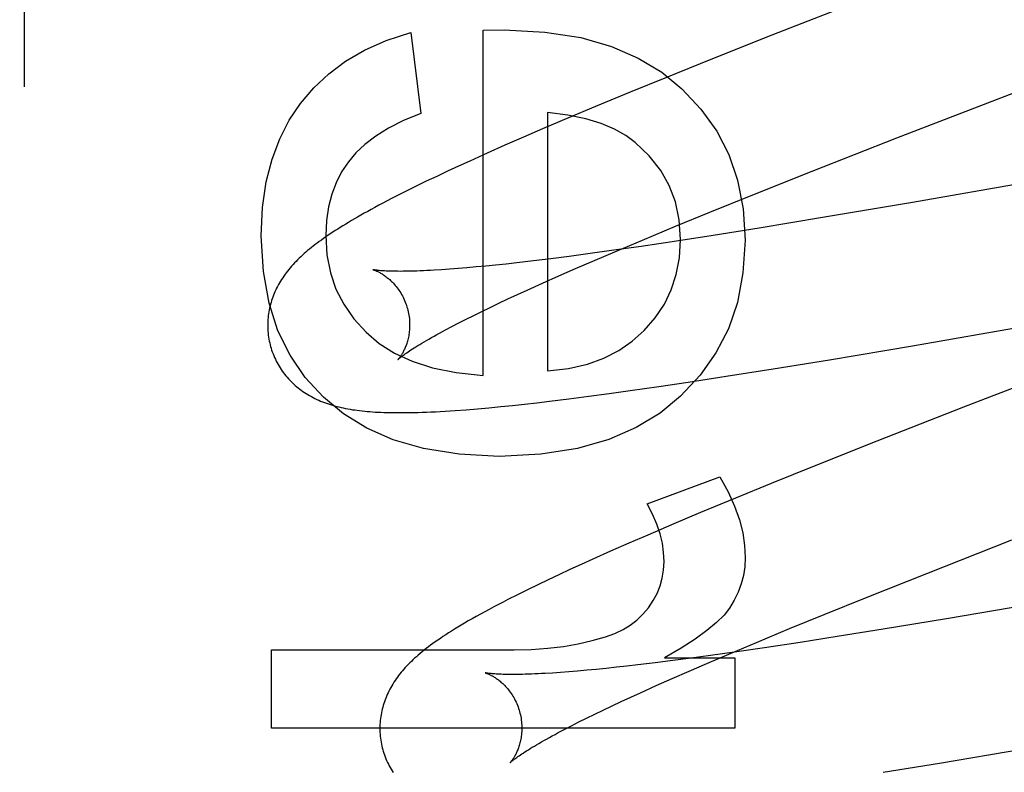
# Model space of a CAD drawing. Header units: inches. Extents: x 0 to 288, y 0 to 186.
# Tile 30 of 73: x 98.43 to 98.568, y 94.935 to 95.041. Entities that reach past the tile are written whole.
import ezdxf

# ---------------------------------------------------------------- set-up
doc = ezdxf.new("R2010")
doc.units = ezdxf.units.IN
doc.header["$LTSCALE"] = 15.847458
doc.header["$MEASUREMENT"] = 0
doc.linetypes.add('HIDDEN', pattern=[0.2, 0.1, -0.1])
doc.layers.add('DEFAULT_2', color=8, linetype='HIDDEN')

msp = doc.modelspace()

# ---------------------------------------------------------------- linework, layer by layer
at = {"layer": 'DEFAULT_2', "color": 8, "linetype": 'HIDDEN'}
for p, q in [((98.43054, 91.86159), (98.43054, 97.3621)), ((98.54905, 95.04357), (98.53577, 95.03836)), ((98.48491, 95.03876), (98.48632, 95.02734)), ((98.4951, 95.03907), (98.49805, 95.03913)), ((98.4951, 94.99044), (98.4951, 95.03907)), ((98.53577, 95.03836), (98.52716, 95.03494)), ((98.55337, 95.02389), (98.58997, 95.03807)), ((98.52716, 95.03494), (98.5209, 95.03241)), ((98.5209, 95.03241), (98.51583, 95.03035)), ((98.51583, 95.03035), (98.51092, 95.02832)), ((98.51092, 95.02832), (98.50712, 95.02672)), ((98.50419, 95.02746), (98.50419, 94.99106)), ((98.50712, 95.02672), (98.50345, 95.02516)), ((98.50345, 95.02516), (98.50077, 95.024)), ((98.49817, 95.02286), (98.49565, 95.02174)), ((98.50077, 95.024), (98.49817, 95.02286)), ((98.54143, 95.01919), (98.55337, 95.02389)), ((98.60793, 95.02392), (98.55557, 95.01481)), ((98.49565, 95.02174), (98.49321, 95.02064)), ((98.49163, 95.01991), (98.49008, 95.01919)), ((98.49321, 95.02064), (98.49163, 95.01991)), ((98.48857, 95.01848), (98.4871, 95.01778)), ((98.49008, 95.01919), (98.48857, 95.01848)), ((98.53306, 95.01586), (98.54143, 95.01919)), ((98.4871, 95.01778), (98.48567, 95.01708)), ((98.48426, 95.01638), (98.48288, 95.01569)), ((98.48567, 95.01708), (98.48426, 95.01638)), ((98.52703, 95.01342), (98.53306, 95.01586)), ((98.55557, 95.01481), (98.54287, 95.01266)), ((98.52219, 95.01144), (98.52703, 95.01342)), ((98.54287, 95.01266), (98.53396, 95.01119)), ((98.51754, 95.00951), (98.52219, 95.01144)), ((98.52751, 95.01017), (98.52233, 95.00937)), ((98.53396, 95.01119), (98.52751, 95.01017)), ((98.51398, 95.00801), (98.51754, 95.00951)), ((98.52233, 95.00937), (98.51735, 95.00862)), ((98.50985, 95.00756), (98.5072, 95.00721)), ((98.51353, 95.00807), (98.50985, 95.00756)), ((98.51057, 95.00655), (98.51398, 95.00801)), ((98.51735, 95.00862), (98.51353, 95.00807)), ((98.49833, 95.00613), (98.49687, 95.00598)), ((98.49983, 95.0063), (98.49833, 95.00613)), ((98.50219, 95.00658), (98.49983, 95.0063)), ((98.50464, 95.00688), (98.50219, 95.00658)), ((98.5072, 95.00721), (98.50464, 95.00688)), ((98.50811, 95.00549), (98.51057, 95.00655)), ((98.49039, 95.00539), (98.48926, 95.00532)), ((98.49157, 95.00549), (98.49039, 95.00539)), ((98.49282, 95.00559), (98.49157, 95.00549)), ((98.49411, 95.00571), (98.49282, 95.00559)), ((98.49547, 95.00584), (98.49411, 95.00571)), ((98.49687, 95.00598), (98.49547, 95.00584)), ((98.50575, 95.00445), (98.50811, 95.00549)), ((98.50132, 95.00246), (98.50348, 95.00344)), ((98.50348, 95.00344), (98.50575, 95.00445)), ((98.49994, 95.00183), (98.50132, 95.00246)), ((98.55554, 94.99461), (98.60361, 95.00298)), ((98.49609, 95.00001), (98.49732, 95.0006)), ((98.49732, 95.0006), (98.4986, 95.00121)), ((98.4986, 95.00121), (98.49994, 95.00183)), ((98.49378, 94.99889), (98.4949, 94.99944)), ((98.4949, 94.99944), (98.49609, 95.00001)), ((98.49072, 94.99733), (98.49168, 94.99783)), ((98.49168, 94.99783), (98.4927, 94.99835)), ((98.4927, 94.99835), (98.49378, 94.99889)), ((98.48982, 94.99685), (98.49072, 94.99733)), ((98.54388, 94.99265), (98.55554, 94.99461)), ((98.53595, 94.99136), (98.54388, 94.99265)), ((98.52934, 94.99031), (98.53595, 94.99136)), ((98.51983, 94.98887), (98.52399, 94.98949)), ((98.52399, 94.98949), (98.52934, 94.99031)), ((98.51285, 94.98788), (98.51579, 94.98829)), ((98.51579, 94.98829), (98.51983, 94.98887)), ((98.50093, 94.98639), (98.50266, 94.98659)), ((98.50266, 94.98659), (98.50443, 94.9868)), ((98.50443, 94.9868), (98.50716, 94.98713)), ((98.50716, 94.98713), (98.50997, 94.98749)), ((98.50997, 94.98749), (98.51285, 94.98788)), ((98.49272, 94.98561), (98.49431, 94.98574)), ((98.49431, 94.98574), (98.49593, 94.98588)), ((98.49593, 94.98588), (98.49758, 94.98604)), ((98.49758, 94.98604), (98.49924, 94.98621)), ((98.49924, 94.98621), (98.50093, 94.98639)), ((98.56273, 94.98595), (98.55054, 94.98116)), ((98.55054, 94.98116), (98.54193, 94.97774)), ((98.54193, 94.97774), (98.53567, 94.97521)), ((98.51819, 94.97233), (98.52844, 94.97614)), ((98.53567, 94.97521), (98.53062, 94.97314)), ((98.53062, 94.97314), (98.52572, 94.97111)), ((98.52572, 94.97111), (98.52194, 94.96952)), ((98.52194, 94.96952), (98.51828, 94.96795)), ((98.51828, 94.96795), (98.51562, 94.9668)), ((98.55758, 94.96254), (98.56956, 94.96725)), ((98.51562, 94.9668), (98.51304, 94.96566)), ((98.51054, 94.96454), (98.50891, 94.96381)), ((98.51304, 94.96566), (98.51054, 94.96454)), ((98.50733, 94.96308), (98.50578, 94.96236)), ((98.50891, 94.96381), (98.50733, 94.96308)), ((98.50426, 94.96165), (98.50279, 94.96094)), ((98.50578, 94.96236), (98.50426, 94.96165)), ((98.54918, 94.9592), (98.55758, 94.96254)), ((98.50279, 94.96094), (98.50135, 94.96024)), ((98.49995, 94.95954), (98.49859, 94.95885)), ((98.50135, 94.96024), (98.49995, 94.95954)), ((98.54312, 94.95675), (98.54918, 94.9592)), ((98.57309, 94.95832), (98.56037, 94.95616)), ((98.53826, 94.95476), (98.54312, 94.95675)), ((98.56037, 94.95616), (98.55143, 94.95468)), ((98.53359, 94.95283), (98.53826, 94.95476)), ((98.54495, 94.95364), (98.53973, 94.95282)), ((98.55143, 94.95468), (98.54495, 94.95364)), ((98.53001, 94.95132), (98.53359, 94.95283)), ((98.5347, 94.95206), (98.53083, 94.95149)), ((98.53973, 94.95282), (98.5347, 94.95206)), ((98.46533, 94.94072), (98.46533, 94.95177)), ((98.46533, 94.95177), (98.49946, 94.95177)), ((98.52064, 94.95066), (98.53053, 94.95066)), ((98.52441, 94.9506), (98.52181, 94.95026)), ((98.5271, 94.95097), (98.52441, 94.9506)), ((98.52658, 94.94985), (98.53001, 94.95132)), ((98.53083, 94.95149), (98.5271, 94.95097)), ((98.53053, 94.95066), (98.53053, 94.94072)), ((98.51243, 94.94916), (98.51104, 94.94902)), ((98.51387, 94.94931), (98.51243, 94.94916)), ((98.51536, 94.94948), (98.51387, 94.94931)), ((98.51691, 94.94966), (98.51536, 94.94948)), ((98.51931, 94.94995), (98.51691, 94.94966)), ((98.52181, 94.95026), (98.51931, 94.94995)), ((98.52411, 94.94878), (98.52658, 94.94985)), ((98.50601, 94.94859), (98.50489, 94.94851)), ((98.50718, 94.94868), (98.50601, 94.94859)), ((98.50841, 94.94878), (98.50718, 94.94868)), ((98.5097, 94.9489), (98.50841, 94.94878)), ((98.51104, 94.94902), (98.5097, 94.9489)), ((98.52173, 94.94774), (98.52411, 94.94878)), ((98.51727, 94.94574), (98.51945, 94.94673)), ((98.51945, 94.94673), (98.52173, 94.94774)), ((98.51454, 94.94448), (98.51588, 94.94511)), ((98.51588, 94.94511), (98.51727, 94.94574)), ((98.512, 94.94328), (98.51325, 94.94388)), ((98.51325, 94.94388), (98.51454, 94.94448)), ((98.50968, 94.94215), (98.51081, 94.94271)), ((98.51081, 94.94271), (98.512, 94.94328)), ((98.5066, 94.94059), (98.50757, 94.94109)), ((98.50757, 94.94109), (98.50859, 94.94161)), ((98.50859, 94.94161), (98.50968, 94.94215)), ((98.53053, 94.94072), (98.46533, 94.94072)), ((98.50569, 94.94011), (98.5066, 94.94059)), ((98.55934, 94.93581), (98.57095, 94.93776)), ((98.55144, 94.93452), (98.55934, 94.93581))]:
    msp.add_line(p, q, dxfattribs=at)
for points in [[(98.46939, 95.02874), (98.47125, 95.03094), (98.47337, 95.03293), (98.47573, 95.0347), (98.4784, 95.03626), (98.48147, 95.03761), (98.48491, 95.03876)], [(98.49805, 95.03913), (98.50378, 95.0388), (98.50884, 95.03803), (98.51318, 95.03678), (98.51693, 95.03514), (98.52025, 95.03316), (98.52308, 95.03082)], [(98.52308, 95.03082), (98.52578, 95.02794), (98.52799, 95.02483), (98.5297, 95.02154), (98.53093, 95.01794), (98.5317, 95.0139), (98.532, 95.00948)], [(98.46385, 95.01009), (98.46406, 95.01409), (98.46457, 95.0177), (98.46538, 95.0209), (98.46647, 95.02377), (98.46781, 95.0264), (98.46939, 95.02874)], [(98.48632, 95.02734), (98.4839, 95.02634), (98.48178, 95.02528), (98.47998, 95.02416), (98.47844, 95.02298), (98.47716, 95.02178), (98.47613, 95.02053)], [(98.51651, 95.02327), (98.51519, 95.02425), (98.51359, 95.02513), (98.51173, 95.02592), (98.50956, 95.02658), (98.50704, 95.02709), (98.50419, 95.02746)], [(98.52291, 95.0096), (98.52271, 95.01237), (98.52218, 95.01491), (98.52132, 95.0172), (98.52011, 95.01932), (98.5185, 95.02135), (98.51651, 95.02327)], [(98.47613, 95.02053), (98.47518, 95.01911), (98.4744, 95.01758), (98.47378, 95.01595), (98.47333, 95.01419), (98.47305, 95.01225), (98.47294, 95.01015)], [(98.48288, 95.01569), (98.48222, 95.01535), (98.4816, 95.01502), (98.481, 95.01471), (98.48042, 95.01441), (98.47988, 95.01411), (98.47935, 95.01383), (98.47885, 95.01355), (98.47836, 95.01328), (98.47789, 95.01301), (98.47743, 95.01275), (98.47699, 95.0125), (98.47657, 95.01225), (98.47616, 95.012), (98.47576, 95.01176), (98.47537, 95.01153), (98.47499, 95.01129), (98.47463, 95.01106), (98.47427, 95.01083), (98.47393, 95.01061), (98.47359, 95.01039), (98.47326, 95.01017), (98.47294, 95.00995), (98.47263, 95.00973), (98.47233, 95.00951), (98.47203, 95.0093), (98.47174, 95.00908), (98.47146, 95.00887), (98.47119, 95.00866), (98.47092, 95.00844), (98.47066, 95.00823), (98.4704, 95.00802), (98.47015, 95.0078)], [(98.47263, 94.98737), (98.47006, 94.99015), (98.46793, 94.99328), (98.46622, 94.99672), (98.46496, 95.0006), (98.46418, 95.00507), (98.46385, 95.01009)], [(98.47294, 95.01015), (98.47312, 95.0074), (98.47361, 95.00487), (98.47438, 95.00258), (98.47547, 95.00046), (98.47689, 94.99842), (98.47863, 94.99651)], [(98.5178, 94.99678), (98.51935, 94.99856), (98.52062, 95.00046), (98.5216, 95.00247), (98.5223, 95.00463), (98.52274, 95.00701), (98.52291, 95.0096)], [(98.532, 95.00948), (98.53169, 95.00489), (98.5309, 95.00071), (98.52964, 94.99701), (98.52789, 94.99363), (98.52564, 94.99045), (98.5229, 94.98751)], [(98.47015, 95.0078), (98.4699, 95.00759), (98.46966, 95.00737), (98.46943, 95.00716), (98.4692, 95.00694), (98.46898, 95.00672), (98.46876, 95.0065), (98.46855, 95.00628), (98.46834, 95.00605), (98.46814, 95.00583), (98.46794, 95.0056), (98.46775, 95.00537), (98.46757, 95.00514), (98.46739, 95.00491), (98.46722, 95.00468), (98.46705, 95.00444), (98.46689, 95.0042), (98.46673, 95.00396), (98.46658, 95.00372), (98.46643, 95.00348), (98.46629, 95.00323), (98.46616, 95.00298), (98.46603, 95.00273), (98.46591, 95.00248), (98.4658, 95.00223), (98.46569, 95.00198), (98.46559, 95.00173), (98.46549, 95.00148), (98.4654, 95.00123), (98.46532, 95.00097), (98.46524, 95.00072), (98.46517, 95.00046), (98.4651, 95.0002), (98.46504, 94.99993), (98.46498, 94.99967), (98.46493, 94.9994), (98.46489, 94.99913), (98.46485, 94.99886), (98.46482, 94.99859), (98.4648, 94.99832), (98.46478, 94.99804), (98.46477, 94.99777), (98.46477, 94.99749), (98.46477, 94.99721), (98.46478, 94.99694), (98.4648, 94.99666), (98.46482, 94.99638), (98.46486, 94.99611), (98.46489, 94.99583), (98.46494, 94.99555), (98.46499, 94.99528), (98.46505, 94.99501), (98.46511, 94.99474), (98.46518, 94.9945)], [(98.47961, 95.00533), (98.47959, 95.00533), (98.47958, 95.00533), (98.47958, 95.00533), (98.47958, 95.00533), (98.4796, 95.00533), (98.47962, 95.00532), (98.47965, 95.00531), (98.47968, 95.0053), (98.47973, 95.00529), (98.47978, 95.00527), (98.47983, 95.00525), (98.47989, 95.00523), (98.47996, 95.0052), (98.48003, 95.00517), (98.48011, 95.00514), (98.48019, 95.0051), (98.48027, 95.00506), (98.48036, 95.00502), (98.48046, 95.00497), (98.48055, 95.00492), (98.48066, 95.00486), (98.48076, 95.0048), (98.48087, 95.00474), (98.48098, 95.00467), (98.48109, 95.00459), (98.48121, 95.00451), (98.48132, 95.00443), (98.48144, 95.00434), (98.48157, 95.00424), (98.48169, 95.00414), (98.48182, 95.00404), (98.48195, 95.00393), (98.48208, 95.00381), (98.48221, 95.00368), (98.48234, 95.00355), (98.48247, 95.00341), (98.4826, 95.00327), (98.48273, 95.00311), (98.48286, 95.00295), (98.48299, 95.00279), (98.48312, 95.00261), (98.48325, 95.00243), (98.48337, 95.00225), (98.4835, 95.00205), (98.48361, 95.00185), (98.48373, 95.00165), (98.48384, 95.00144), (98.48394, 95.00122), (98.48404, 95.001), (98.48414, 95.00077), (98.48423, 95.00054), (98.48431, 95.00031), (98.48438, 95.00007), (98.48445, 94.99986)], [(98.48926, 95.00532), (98.48819, 95.00525), (98.48768, 95.00522), (98.48719, 95.0052), (98.48671, 95.00517), (98.48624, 95.00515), (98.48579, 95.00514), (98.48536, 95.00512), (98.48494, 95.00511), (98.48454, 95.0051), (98.48416, 95.0051), (98.48379, 95.0051), (98.48344, 95.00509), (98.4831, 95.0051), (98.48278, 95.0051), (98.48248, 95.0051), (98.48219, 95.00511), (98.48192, 95.00512), (98.48167, 95.00513), (98.48143, 95.00514), (98.48121, 95.00515), (98.481, 95.00517), (98.48081, 95.00518), (98.48064, 95.00519), (98.48048, 95.00521), (98.48033, 95.00522), (98.4802, 95.00524), (98.48008, 95.00525), (98.47998, 95.00527), (98.47989, 95.00528), (98.47981, 95.00529), (98.47975, 95.0053), (98.47969, 95.00531), (98.47965, 95.00532), (98.47962, 95.00532), (98.47961, 95.00533)], [(98.60268, 95.00143), (98.58522, 94.99467), (98.56273, 94.98595)], [(98.48445, 94.99986), (98.4845, 94.99965), (98.48456, 94.99941), (98.48461, 94.99917), (98.48465, 94.99893), (98.48469, 94.99869), (98.48472, 94.99845), (98.48474, 94.99821), (98.48475, 94.99797), (98.48476, 94.99774), (98.48476, 94.9975), (98.48476, 94.99728), (98.48475, 94.99705), (98.48473, 94.99683), (98.48471, 94.99662), (98.48469, 94.99641), (98.48466, 94.99621), (98.48463, 94.99601), (98.48459, 94.99582), (98.48455, 94.99563), (98.4845, 94.99545), (98.48446, 94.99528), (98.48441, 94.99511), (98.48436, 94.99495), (98.4843, 94.99479), (98.48425, 94.99464), (98.48419, 94.99449), (98.48414, 94.99436), (98.48408, 94.99422), (98.48402, 94.9941), (98.48396, 94.99397), (98.4839, 94.99386), (98.48385, 94.99375), (98.48379, 94.99364), (98.48373, 94.99354), (98.48368, 94.99344), (98.48362, 94.99335), (98.48357, 94.99327), (98.48351, 94.99319), (98.48346, 94.99312), (98.48341, 94.99305), (98.48337, 94.99298), (98.48332, 94.99293), (98.48328, 94.99287), (98.48325, 94.99283), (98.48321, 94.99279), (98.48318, 94.99275), (98.48316, 94.99272), (98.48313, 94.9927), (98.48312, 94.99268), (98.48311, 94.99267), (98.4831, 94.99267)], [(98.47863, 94.99651), (98.48047, 94.99494), (98.48264, 94.99358), (98.48512, 94.99242), (98.48798, 94.99149), (98.49132, 94.99084), (98.4951, 94.99044)], [(98.4831, 94.99267), (98.48311, 94.99267), (98.48312, 94.99269), (98.48315, 94.99271), (98.48318, 94.99273), (98.48322, 94.99277), (98.48326, 94.99281), (98.48332, 94.99286), (98.48339, 94.99292), (98.48347, 94.99298), (98.48356, 94.99305), (98.48366, 94.99313), (98.48377, 94.99321), (98.4839, 94.9933), (98.48404, 94.9934), (98.48419, 94.99351), (98.48435, 94.99363), (98.48453, 94.99375), (98.48473, 94.99388), (98.48493, 94.99402), (98.48516, 94.99416), (98.48539, 94.99431), (98.48564, 94.99447), (98.48591, 94.99463), (98.48619, 94.9948), (98.48649, 94.99498), (98.4868, 94.99517), (98.48712, 94.99536), (98.48746, 94.99555), (98.48782, 94.99576), (98.48819, 94.99596), (98.48857, 94.99618), (98.48897, 94.9964), (98.48939, 94.99662), (98.48982, 94.99685)], [(98.50419, 94.99106), (98.50713, 94.99142), (98.50978, 94.99203), (98.51211, 94.99288), (98.5142, 94.99396), (98.5161, 94.99526), (98.5178, 94.99678)], [(98.46518, 94.9945), (98.46524, 94.99428), (98.46533, 94.99401), (98.46542, 94.99374), (98.46552, 94.99348), (98.46562, 94.99322), (98.46573, 94.99296), (98.46585, 94.99271), (98.46597, 94.99246), (98.4661, 94.99221), (98.46623, 94.99197), (98.46638, 94.99173), (98.46652, 94.99149), (98.46667, 94.99126), (98.46683, 94.99103), (98.46699, 94.99081), (98.46716, 94.99059), (98.46733, 94.99038), (98.46751, 94.99017), (98.46769, 94.98997), (98.46788, 94.98977), (98.46807, 94.98957), (98.46826, 94.98938), (98.46846, 94.9892), (98.46866, 94.98902), (98.46886, 94.98884), (98.46907, 94.98867), (98.46929, 94.98851), (98.4695, 94.98834), (98.46973, 94.98818), (98.46995, 94.98803), (98.47019, 94.98788), (98.47043, 94.98773), (98.47067, 94.98759), (98.47092, 94.98745), (98.47117, 94.98731), (98.47143, 94.98718), (98.47169, 94.98706), (98.47195, 94.98694), (98.47222, 94.98683), (98.47249, 94.98672), (98.47277, 94.98661), (98.47305, 94.98651), (98.47333, 94.98641), (98.47362, 94.98632), (98.47391, 94.98623), (98.4742, 94.98614), (98.4745, 94.98606), (98.4748, 94.98599), (98.47511, 94.98592), (98.47542, 94.98585), (98.47574, 94.98578), (98.47605, 94.98572), (98.47638, 94.98567), (98.4767, 94.98561), (98.47704, 94.98557), (98.47738, 94.98552), (98.47772, 94.98548), (98.47807, 94.98544), (98.47843, 94.9854), (98.47879, 94.98537), (98.47916, 94.98533), (98.47954, 94.98531), (98.47992, 94.98528), (98.48032, 94.98526), (98.48072, 94.98524), (98.48113, 94.98522), (98.48156, 94.98521), (98.48199, 94.9852), (98.48244, 94.98519), (98.4829, 94.98519), (98.48337, 94.98519), (98.48385, 94.98519), (98.48436, 94.98519), (98.48487, 94.9852), (98.48541, 94.98521), (98.48596, 94.98523), (98.48654, 94.98524), (98.48713, 94.98527), (98.48775, 94.98529), (98.48839, 94.98532), (98.48905, 94.98536), (98.48974, 94.9854), (98.49045, 94.98544), (98.49119, 94.98549), (98.49272, 94.98561)], [(98.49737, 94.97903), (98.49172, 94.97935), (98.48673, 94.98013), (98.48245, 94.98137), (98.47874, 94.98302), (98.47545, 94.98501), (98.47263, 94.98737)], [(98.5229, 94.98751), (98.52001, 94.98513), (98.51663, 94.9831), (98.51279, 94.98142), (98.50837, 94.98015), (98.50321, 94.97936), (98.49737, 94.97903)], [(98.52844, 94.97614), (98.52959, 94.97404), (98.53051, 94.97203), (98.53118, 94.9701), (98.53165, 94.96825), (98.53192, 94.96647), (98.532, 94.96478)], [(98.52058, 94.96423), (98.52052, 94.9655), (98.52034, 94.9668), (98.52003, 94.96812), (98.51957, 94.96948), (98.51896, 94.97089), (98.51819, 94.97233)], [(98.532, 94.96478), (98.53193, 94.96349), (98.53175, 94.96225), (98.53145, 94.96106), (98.53102, 94.9599), (98.53047, 94.95877), (98.52979, 94.95766)], [(98.51838, 94.95771), (98.51906, 94.95871), (98.51961, 94.95973), (98.52003, 94.96077), (98.52033, 94.96185), (98.52051, 94.96301), (98.52058, 94.96423)], [(98.49859, 94.95885), (98.49792, 94.95851), (98.49725, 94.95816), (98.4966, 94.95782), (98.49596, 94.95748), (98.49533, 94.95714), (98.49472, 94.9568), (98.49413, 94.95647), (98.49356, 94.95615), (98.49301, 94.95584), (98.4925, 94.95554), (98.49201, 94.95525), (98.49154, 94.95496), (98.49109, 94.95469), (98.49066, 94.95442), (98.49024, 94.95416), (98.48984, 94.9539), (98.48945, 94.95364), (98.48908, 94.95339), (98.48872, 94.95314), (98.48837, 94.9529), (98.48803, 94.95266), (98.4877, 94.95242), (98.48739, 94.95218), (98.48708, 94.95195), (98.48679, 94.95171), (98.4865, 94.95148), (98.48623, 94.95126), (98.48596, 94.95103)], [(98.51235, 94.95361), (98.51364, 94.95408), (98.5148, 94.95463), (98.51582, 94.95525), (98.51675, 94.95597), (98.51761, 94.95679), (98.51838, 94.95771)], [(98.52979, 94.95766), (98.52902, 94.95667), (98.52796, 94.95561), (98.52662, 94.95448), (98.52497, 94.95328), (98.52298, 94.95201), (98.52064, 94.95066)], [(98.49946, 94.95177), (98.50189, 94.95183), (98.5042, 94.95199), (98.5064, 94.95226), (98.50848, 94.95262), (98.51047, 94.95307), (98.51235, 94.95361)], [(98.48596, 94.95103), (98.48571, 94.95081), (98.48546, 94.95059), (98.48523, 94.95037), (98.485, 94.95015), (98.48477, 94.94993), (98.48456, 94.94971), (98.48435, 94.9495), (98.48414, 94.94928), (98.48395, 94.94905), (98.48375, 94.94883), (98.48356, 94.94861), (98.48338, 94.94838), (98.4832, 94.94815), (98.48303, 94.94792), (98.48286, 94.94768), (98.4827, 94.94744), (98.48254, 94.9472), (98.48239, 94.94696), (98.48224, 94.94672), (98.4821, 94.94647), (98.48197, 94.94622), (98.48184, 94.94597), (98.48172, 94.94572), (98.4816, 94.94547), (98.48149, 94.94522), (98.48139, 94.94497), (98.48129, 94.94472), (98.4812, 94.94446), (98.48112, 94.94421), (98.48104, 94.94395), (98.48096, 94.94369), (98.4809, 94.94343), (98.48083, 94.94316), (98.48078, 94.9429), (98.48073, 94.94263), (98.48069, 94.94236), (98.48065, 94.94209), (98.48062, 94.94182), (98.48059, 94.94154), (98.48058, 94.94127), (98.48057, 94.94099), (98.48056, 94.94071), (98.48056, 94.94044), (98.48057, 94.94016), (98.48059, 94.93988), (98.48061, 94.9396), (98.48065, 94.93932), (98.48068, 94.93905), (98.48073, 94.93877), (98.48078, 94.93849), (98.48084, 94.93822), (98.48091, 94.93795), (98.48097, 94.93771)], [(98.4954, 94.94854), (98.49538, 94.94854), (98.49537, 94.94854), (98.49538, 94.94854), (98.49539, 94.94854), (98.49541, 94.94853), (98.49544, 94.94852), (98.49548, 94.94851), (98.49552, 94.94849), (98.49557, 94.94848), (98.49563, 94.94846), (98.49569, 94.94843), (98.49576, 94.94841), (98.49583, 94.94838), (98.49591, 94.94834), (98.49599, 94.94831), (98.49608, 94.94827), (98.49617, 94.94822), (98.49626, 94.94817), (98.49636, 94.94812), (98.49646, 94.94806), (98.49656, 94.948), (98.49667, 94.94794), (98.49678, 94.94787), (98.49689, 94.94779), (98.49701, 94.94771), (98.49713, 94.94763), (98.49725, 94.94754), (98.49737, 94.94745), (98.49749, 94.94735), (98.49762, 94.94724), (98.49775, 94.94713), (98.49788, 94.94701), (98.49801, 94.94688), (98.49814, 94.94675), (98.49827, 94.94661), (98.4984, 94.94647), (98.49853, 94.94631), (98.49866, 94.94615), (98.49879, 94.94599), (98.49892, 94.94582), (98.49905, 94.94564), (98.49917, 94.94545), (98.49929, 94.94526), (98.49941, 94.94506), (98.49952, 94.94485), (98.49963, 94.94464), (98.49974, 94.94442), (98.49984, 94.9442), (98.49993, 94.94398), (98.50002, 94.94375), (98.5001, 94.94351), (98.50018, 94.94328), (98.50024, 94.94307)], [(98.50489, 94.94851), (98.50384, 94.94845), (98.50333, 94.94842), (98.50284, 94.9484), (98.50237, 94.94838), (98.50191, 94.94836), (98.50147, 94.94834), (98.50104, 94.94833), (98.50063, 94.94832), (98.50023, 94.94831), (98.49986, 94.94831), (98.49949, 94.9483), (98.49915, 94.9483), (98.49882, 94.9483), (98.4985, 94.94831), (98.4982, 94.94831), (98.49792, 94.94832), (98.49765, 94.94833), (98.49741, 94.94834), (98.49717, 94.94835), (98.49695, 94.94836), (98.49675, 94.94838), (98.49657, 94.94839), (98.49639, 94.94841), (98.49624, 94.94842), (98.4961, 94.94843), (98.49597, 94.94845), (98.49585, 94.94846), (98.49575, 94.94848), (98.49566, 94.94849), (98.49559, 94.9485), (98.49553, 94.94851), (98.49547, 94.94852), (98.49543, 94.94853), (98.4954, 94.94853), (98.4954, 94.94854)], [(98.50024, 94.94307), (98.50029, 94.94286), (98.50035, 94.94262), (98.5004, 94.94238), (98.50044, 94.94213), (98.50048, 94.94189), (98.50051, 94.94165), (98.50053, 94.94141), (98.50054, 94.94117), (98.50055, 94.94094), (98.50055, 94.94071), (98.50055, 94.94048), (98.50054, 94.94026), (98.50052, 94.94004), (98.5005, 94.93982), (98.50048, 94.93961), (98.50045, 94.93941), (98.50041, 94.93921), (98.50038, 94.93902), (98.50034, 94.93883), (98.50029, 94.93865), (98.50024, 94.93848), (98.5002, 94.93831), (98.50014, 94.93815), (98.50009, 94.93799), (98.50004, 94.93784), (98.49998, 94.93769), (98.49992, 94.93756), (98.49987, 94.93742), (98.49981, 94.9373), (98.49975, 94.93717), (98.49969, 94.93706), (98.49963, 94.93695), (98.49957, 94.93684), (98.49952, 94.93674), (98.49946, 94.93665), (98.49941, 94.93656), (98.49935, 94.93647), (98.4993, 94.93639), (98.49925, 94.93632), (98.4992, 94.93625), (98.49915, 94.93619), (98.49911, 94.93613), (98.49907, 94.93608), (98.49903, 94.93603), (98.499, 94.93599), (98.49897, 94.93596), (98.49894, 94.93593), (98.49892, 94.93591), (98.49891, 94.93589), (98.4989, 94.93588), (98.49889, 94.93587)], [(98.49889, 94.93588), (98.4989, 94.93588), (98.49892, 94.9359), (98.49894, 94.93592), (98.49897, 94.93595), (98.49901, 94.93598), (98.49906, 94.93602), (98.49912, 94.93607), (98.49919, 94.93613), (98.49927, 94.93619), (98.49936, 94.93627), (98.49947, 94.93635), (98.49958, 94.93643), (98.49971, 94.93653), (98.49985, 94.93663), (98.5, 94.93674), (98.50017, 94.93685), (98.50035, 94.93698), (98.50055, 94.93711), (98.50076, 94.93724), (98.50098, 94.93739), (98.50122, 94.93754), (98.50147, 94.9377), (98.50174, 94.93787), (98.50203, 94.93804), (98.50232, 94.93822), (98.50264, 94.93841), (98.50297, 94.9386), (98.50331, 94.9388), (98.50367, 94.939), (98.50404, 94.93921), (98.50443, 94.93942), (98.50484, 94.93965), (98.50525, 94.93987), (98.50569, 94.94011)], [(98.48097, 94.93771), (98.48103, 94.93749), (98.48112, 94.93722), (98.48121, 94.93696), (98.4813, 94.93669), (98.48141, 94.93643), (98.48152, 94.93618), (98.48164, 94.93592), (98.48176, 94.93567), (98.48189, 94.93543), (98.48202, 94.93518), (98.48216, 94.93495), (98.48231, 94.93471), (98.48246, 94.93448)]]:
    msp.add_lwpolyline(points, dxfattribs=at)
for radius in [0.25, 0.14]:
    msp.add_arc((98.43054, 94.97077), radius, 90, 270, dxfattribs=at)

doc.saveas('drawing.dxf')
